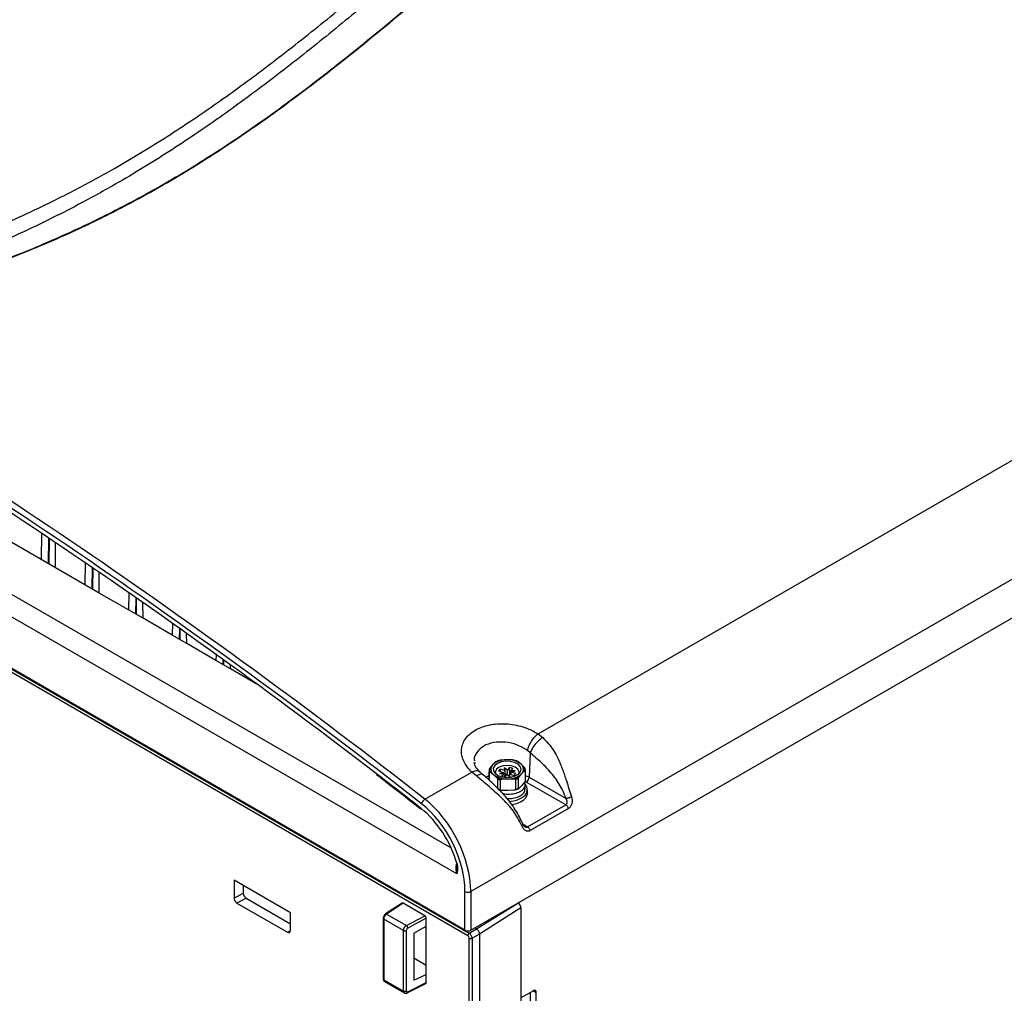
# Paper-space layout 'Sheet1' of a CAD drawing. Header units: millimetres. Extents: x -7 to 413, y -20 to 277.
# Tile 80 of 108: x 307 to 355, y 177 to 224. Entities that reach past the tile are written whole.
import ezdxf

# ---------------------------------------------------------------- set-up
doc = ezdxf.new("R2010")
doc.units = ezdxf.units.MM

psp = doc.layouts.new('Sheet1')

# ---------------------------------------------------------------- linework, layer by layer
at = {"color": 7, "linetype": 'Continuous', "lineweight": 25}
for p, q in [((394.318, 219.682), (329.143, 182.057)), ((329.143, 180.183), (394.48, 217.902)), ((328.861, 180.183), (265.928, 216.514)), ((328.999, 179.912), (266.073, 216.239)), ((266.143, 216.361), (329.069, 180.034)), ((332.41, 189.718), (357.766, 204.355)), ((328.465, 182.912), (298.36, 200.291)), ((308.297, 199.465), (308.287, 198.184)), ((308.287, 198.184), (306.866, 199.004)), ((308.668, 198.021), (308.686, 199.205)), ((308.987, 197.78), (308.978, 199.008)), ((308.987, 197.78), (308.287, 198.184)), ((310.417, 198.033), (310.409, 196.959)), ((310.409, 196.959), (308.987, 197.78)), ((310.789, 196.796), (310.804, 197.769)), ((311.108, 196.555), (311.101, 197.565)), ((311.108, 196.555), (310.409, 196.959)), ((312.53, 195.734), (311.108, 196.555)), ((312.536, 196.574), (312.53, 195.734)), ((312.91, 195.572), (312.921, 196.306)), ((313.23, 195.331), (313.224, 196.095)), ((313.23, 195.331), (312.53, 195.734)), ((314.651, 194.51), (313.23, 195.331)), ((314.656, 195.088), (314.651, 194.51)), ((315.032, 194.347), (315.039, 194.817)), ((315.351, 194.106), (315.347, 194.598)), ((315.351, 194.106), (314.651, 194.51)), ((316.773, 193.285), (315.351, 194.106)), ((316.775, 193.575), (316.773, 193.285)), ((317.472, 192.881), (316.773, 193.285)), ((317.153, 193.122), (317.156, 193.301)), ((317.472, 192.881), (317.471, 193.073)), ((318.731, 192.155), (317.472, 192.881)), ((332.41, 189.718), (332.647, 189.536)), ((332.031, 188.797), (331.895, 188.914)), ((330.87, 188.458), (330.577, 188.438)), ((331.164, 188.456), (330.87, 188.458)), ((331.583, 188.248), (331.423, 188.379)), ((332.031, 188.797), (331.979, 187.609)), ((329.335, 188.334), (329.346, 188.271)), ((330.029, 187.954), (330.029, 187.469)), ((330.038, 187.463), (330.038, 187.883)), ((330.199, 188.208), (330.065, 188.045)), ((330.08, 187.877), (330.239, 187.746)), ((330.333, 188.347), (330.199, 188.208)), ((330.578, 188.007), (330.496, 187.914)), ((330.496, 187.914), (330.717, 187.849)), ((330.799, 187.942), (330.578, 188.007)), ((330.583, 187.889), (330.578, 188.007)), ((330.909, 187.962), (330.788, 188.07)), ((330.788, 188.07), (330.799, 187.942)), ((330.853, 187.671), (330.788, 188.07)), ((330.829, 187.777), (330.799, 187.942)), ((330.909, 187.962), (330.904, 187.791)), ((331.022, 188.09), (330.909, 187.962)), ((331.182, 188.042), (331.022, 188.09)), ((331.037, 187.755), (331.022, 188.09)), ((331.037, 187.755), (331.069, 187.915)), ((331.069, 187.915), (331.182, 188.042)), ((331.292, 187.921), (331.069, 187.915)), ((331.105, 187.851), (331.292, 187.921)), ((331.742, 188.094), (331.583, 188.248)), ((331.623, 187.787), (331.757, 187.927)), ((331.792, 187.935), (331.792, 187.449)), ((331.793, 187.469), (331.793, 187.954)), ((326.915, 186.546), (329.199, 187.864)), ((329.418, 187.672), (329.199, 187.864)), ((329.75, 187.721), (329.596, 187.858)), ((330.239, 187.746), (330.399, 187.592)), ((330.441, 187.523), (330.441, 187.038)), ((330.717, 187.849), (330.53, 187.779)), ((330.53, 187.779), (330.753, 187.786)), ((330.581, 186.997), (330.581, 187.482)), ((330.753, 187.786), (330.64, 187.658)), ((330.64, 187.658), (330.8, 187.611)), ((330.658, 187.516), (330.951, 187.536)), ((330.717, 187.849), (330.736, 187.785)), ((330.785, 187.658), (330.753, 187.786)), ((330.8, 187.611), (330.913, 187.738)), ((330.913, 187.738), (331.034, 187.631)), ((330.951, 187.536), (331.245, 187.533)), ((331.01, 187.705), (330.984, 187.675)), ((331, 187.661), (331.023, 187.759)), ((331.023, 187.759), (331.244, 187.694)), ((331.034, 187.631), (331.023, 187.759)), ((331.105, 187.851), (331.072, 187.744)), ((331.326, 187.786), (331.105, 187.851)), ((331.244, 187.694), (331.326, 187.786)), ((331.322, 187.504), (331.322, 187.018)), ((331.454, 187.067), (331.454, 187.553)), ((331.489, 187.624), (331.623, 187.787)), ((331.979, 187.609), (333.77, 186.575)), ((330.951, 186.964), (330.658, 186.967)), ((331.245, 186.984), (330.951, 186.964)), ((331.623, 187.215), (331.489, 187.076)), ((331.757, 187.378), (331.623, 187.215)), ((331.781, 187.025), (331.781, 187.237)), ((333.755, 186.265), (331.837, 187.373)), ((331.891, 186.838), (331.891, 187.001)), ((326.718, 186.074), (326.743, 186.053)), ((331.902, 185.196), (333.755, 186.265)), ((333.886, 186.088), (332.033, 185.018)), ((328.474, 183.218), (328.473, 183.177)), ((320.385, 181.028), (317.651, 182.606)), ((317.651, 182.606), (317.651, 181.743)), ((318.097, 182.349), (318.097, 181.979)), ((317.651, 181.743), (318.097, 181.979)), ((318.239, 181.734), (317.792, 181.498)), ((318.239, 181.734), (320.385, 180.496)), ((328.861, 180.183), (328.861, 182.057)), ((329.143, 182.057), (329.143, 180.183)), ((317.792, 181.498), (320.243, 180.083)), ((325.809, 181.496), (325.002, 180.97)), ((325.861, 181.492), (325.056, 180.967)), ((326.91, 180.887), (325.861, 181.492)), ((331.578, 181.263), (329.568, 179.996)), ((331.578, 181.263), (331.578, 141.295)), ((320.385, 180.165), (320.385, 181.028)), ((324.89, 180.762), (324.89, 177.819)), ((325.872, 180.171), (324.919, 180.721)), ((324.919, 180.721), (324.919, 177.779)), ((325.056, 180.967), (326.016, 180.413)), ((326.016, 180.413), (326.91, 180.887)), ((326.981, 180.764), (326.083, 180.289)), ((326.981, 180.38), (326.981, 180.764)), ((326.386, 180.036), (326.981, 180.38)), ((326.902, 180.362), (326.981, 180.273)), ((326.981, 178.025), (326.981, 180.38)), ((329.069, 180.034), (329.426, 180.241)), ((329.426, 180.241), (329.334, 180.294)), ((325.872, 177.229), (325.872, 180.171)), ((326.01, 180.169), (326.01, 177.227)), ((326.386, 180.036), (326.386, 177.75)), ((329.07, 139.808), (329.07, 179.79)), ((329.568, 179.996), (329.21, 179.789)), ((329.21, 179.789), (329.21, 139.804)), ((329.568, 179.996), (329.568, 179.996)), ((329.568, 179.996), (329.568, 139.985)), ((326.386, 178.833), (326.981, 178.489)), ((326.386, 177.75), (326.981, 178.025)), ((326.981, 177.641), (326.981, 178.025)), ((324.919, 177.779), (325.872, 177.229)), ((324.96, 177.688), (325.915, 177.136)), ((326.062, 177.137), (326.959, 177.595)), ((326.083, 177.183), (326.981, 177.641)), ((332.184, 177.244), (331.578, 176.894)), ((332.042, 174.386), (332.042, 177.162)), ((332.325, 174.222), (332.325, 177.162))]:
    psp.add_line(p, q, dxfattribs=at)
at = {"color": 8, "linetype": 'Continuous', "lineweight": 25}
for p, q in [((298.847, 201.118), (328.193, 184.177)), ((308.638, 197.981), (308.657, 199.224)), ((310.76, 196.756), (310.775, 197.788)), ((312.881, 195.532), (312.893, 196.326)), ((315.002, 194.307), (315.01, 194.837)), ((317.124, 193.083), (317.127, 193.321)), ((329.862, 187.619), (330.029, 187.7)), ((330.79, 187.614), (330.785, 187.658)), ((330.823, 187.637), (330.829, 187.777)), ((330.909, 187.734), (330.904, 187.791)), ((331.837, 187.373), (331.779, 187.404)), ((331.793, 187.7), (331.979, 187.609)), ((331.681, 185.324), (331.902, 185.196)), ((329.426, 180.241), (331.421, 181.498)), ((320.243, 180.083), (320.385, 180.175)), ((332.184, 177.244), (332.325, 177.162))]:
    psp.add_line(p, q, dxfattribs=at)
at = {"color": 7, "linetype": 'Continuous', "lineweight": 25, "flags": 128}
for points in [[(330.306, 188.176), (330.238, 188.053), (330.243, 187.924), (330.321, 187.802), (330.462, 187.702), (330.652, 187.634), (330.87, 187.605), (331.093, 187.619), (331.296, 187.674), (331.457, 187.763), (331.559, 187.878), (331.591, 188.006), (331.549, 188.133), (331.438, 188.245), (331.27, 188.331), (331.063, 188.38), (330.839, 188.388), (330.624, 188.353), (330.439, 188.28), (330.306, 188.176)], [(330.398, 188.002), (330.338, 187.885), (330.35, 187.776)], [(331.472, 187.776), (331.485, 187.877), (331.429, 187.995), (331.304, 188.094), (331.125, 188.159), (330.917, 188.183), (330.709, 188.162), (330.528, 188.098), (330.398, 188.002)], [(331.793, 187.469), (331.793, 187.46), (331.792, 187.449)], [(331.891, 186.838), (331.871, 186.725), (331.783, 186.58)], [(328.445, 183.45), (328.446, 183.448), (328.45, 183.445), (328.459, 183.443), (328.47, 183.442)]]:
    psp.add_lwpolyline(points, dxfattribs=at)
at = {"color": 8, "linetype": 'Continuous', "lineweight": 25}
for centre, radius, start, end in [((308.618, 198.026), 0.0499, 293.9834, 353.635), ((310.739, 196.802), 0.0498, 293.9818, 353.6366), ((312.861, 195.577), 0.0498, 293.9818, 353.6366), ((314.982, 194.353), 0.0499, 293.9819, 353.635), ((317.103, 193.128), 0.0499, 293.9819, 353.635), ((326.748, 186.102), 0.0413, 160.4643, 223.7293), ((324.938, 180.765), 0.0482, 184.2599, 247.0378), ((325.027, 180.925), 0.0516, 55.785, 118.9439), ((324.938, 177.823), 0.0482, 184.2593, 247.0588), ((326.037, 177.177), 0.0471, 302.3701, 7.7759)]:
    psp.add_arc(centre, radius, start, end, dxfattribs=at)
at = {"color": 7, "linetype": 'Continuous', "lineweight": 25}
for centre, radius, start, end in [((308.568, 198.022), 0.1, 329.6836, 359.1341), ((310.689, 196.798), 0.1, 329.6836, 359.1341), ((312.81, 195.573), 0.1, 329.6836, 359.1341), ((314.932, 194.349), 0.1, 329.6836, 359.1341), ((317.053, 193.124), 0.1, 329.6836, 359.1341), ((330.844, 187.506), 0.953, 88.3795, 132.5791), ((330.822, 187.41), 1.058, 103.4073, 117.5511), ((330.947, 187.406), 1.055, 52.942, 94.1435), ((330.963, 187.298), 1.175, 66.9501, 80.1349), ((330.327, 187.954), 0.298, 176.2462, 193.7856), ((330.35, 187.986), 0.291, 168.2219, 201.8107), ((330.421, 187.995), 0.308, 136.273, 233.7592), ((331.401, 188), 0.308, 316.2725, 53.7604), ((331.472, 187.986), 0.291, 348.2214, 21.8113), ((331.495, 187.954), 0.298, 356.2504, 13.7842), ((330.875, 188.589), 1.055, 232.9423, 274.1431), ((330.859, 188.673), 1.175, 246.9509, 260.1346), ((330.856, 188.671), 1.221, 250.1265, 256.9597), ((330.978, 188.489), 0.953, 268.3802, 312.5789), ((331, 188.562), 1.058, 283.4069, 297.5526), ((331.005, 188.556), 1.099, 286.8146, 294.145), ((331.67, 187.633), 0.31, 302.734, 355.5337), ((330.863, 188.151), 1.201, 252.2587, 256.2914), ((331.005, 188.07), 1.099, 286.8146, 294.145), ((331.023, 187.96), 1, 287.6536, 297.7735), ((331.505, 187.005), 0.382, 316.7478, 56.797), ((327.104, 186.233), 0.365, 121.1406, 165.4494), ((330.997, 187.602), 1.164, 269.9374, 312.5045), ((331.021, 187.401), 1.12, 274.7245, 312.9029), ((329.002, 182.366), 0.34, 245.4488, 294.5517), ((325.921, 180.281), 0.163, 2.7627, 54.308), ((325.943, 180.309), 0.155, 242.7377, 295.5293), ((329.153, 179.905), 0.154, 122.9171, 177.3721), ((329.14, 179.926), 0.154, 242.6333, 297.0776), ((325.943, 177.366), 0.155, 242.7377, 295.5293), ((332.239, 177.176), 0.0873, 350.7858, 129.2035)]:
    psp.add_arc(centre, radius, start, end, dxfattribs=at)
for centre, major_axis, ratio, start_param, end_param in [((281.989, -36.675), (-134.716, 261.509), 0.606737, 5.361693, 5.524843), ((281.848, -36.748), (-134.615, 261.336), 0.606756, 5.361715, 5.524865), ((281.843, -36.865), (-134.553, 261.215), 0.606756, 5.372373, 5.520825), ((330.733, 187.271), (0.006, 0.467), 0.181727, 5.53249, 5.689509), ((330.911, 187.374), (-0.102, 0.525), 0.009589, 0.692875, 0.977181), ((330.807, 187.355), (0.083, 0.56), 0.091637, 5.44843, 5.621738), ((326.311, 183.512), (-1.842, 3.554), 0.605333, 4.006911, 5.360119), ((326.17, 183.434), (-1.619, 3.142), 0.606756, 4.411931, 5.348795), ((326.17, 183.439), (-1.741, 3.381), 0.606756, 4.008506, 5.361715), ((317.792, 181.661), (-0.1, 0.173), 0.577644, 0.784373, 2.354713), ((318.239, 181.898), (-0.1, 0.173), 0.577644, 0.784373, 2.354713), ((325.861, 181.41), (-0.0501, 0.0866), 0.577117, 5.496764, 6.313744), ((331.436, 181.345), (-0.1, 0.173), 0.577644, 3.925966, 5.496305), ((325.057, 180.805), (0.096, 0.175), 0.562064, 0.781613, 2.343683), ((326.91, 180.805), (-0.0501, 0.0866), 0.577644, 3.925966, 5.496305), ((326.017, 180.251), (0.104, 0.171), 0.592302, 0.807847, 2.369917), ((326.084, 180.208), (0.0541, 0.0842), 0.606761, 0.823113, 2.385183), ((321.748, 175.236), (7.679, 5.004), 0.015909, 0.007126, 0.008076), ((320.243, 180.247), (-0.1, 0.173), 0.577117, 2.355172, 3.925511), ((329.002, 180.265), (0.2, 0), 0.578871, 3.92836, 5.496418), ((328.999, 179.831), (-0.05, 0.0866), 0.577426, 3.92711, 5.49783), ((329.07, 179.871), (-0.1, 0.173), 0.572344, 3.92711, 5.49783), ((326.91, 177.682), (-0.0501, 0.0866), 0.577117, 3.111034, 3.925511), ((326.084, 177.265), (0.0541, 0.0842), 0.606761, 2.385183, 3.947253)]:
    psp.add_ellipse(centre, major_axis=major_axis, ratio=ratio, start_param=start_param, end_param=end_param, dxfattribs=at)
at = {"color": 8, "linetype": 'Continuous', "lineweight": 25}
for centre, major_axis, ratio, start_param, end_param in [((281.843, -36.865), (-134.553, 261.215), 0.606756, 5.36179, 5.372373), ((326.17, 183.434), (-1.619, 3.142), 0.606756, 5.348795, 5.36179), ((325.057, 177.862), (0.096, 0.175), 0.562064, 2.343683, 3.129162), ((326.017, 177.308), (0.104, 0.171), 0.592302, 2.369917, 3.153479)]:
    psp.add_ellipse(centre, major_axis=major_axis, ratio=ratio, start_param=start_param, end_param=end_param, dxfattribs=at)
at = {"color": 7, "linetype": 'Continuous', "lineweight": 25}
for points, knots in [([(294.212, 209.583), (295.019, 209.713), (296.634, 209.973), (298.997, 210.468), (301.479, 211.081), (304.047, 211.848), (306.672, 212.785), (309.185, 213.829), (311.581, 214.964), (313.857, 216.179), (316.094, 217.512), (318.288, 218.96), (320.454, 220.512), (322.957, 222.431), (325.762, 224.727), (328.891, 227.387), (331.771, 229.824), (334.464, 232.014), (336.986, 233.949), (339.637, 235.824), (342.139, 237.419), (344.46, 238.746), (346.548, 239.828), (348.733, 240.846), (351.012, 241.788), (353.249, 242.596), (355.424, 243.277), (357.511, 243.853), (358.945, 244.179), (359.662, 244.342)], [0, 0, 0, 0, 0.027717, 0.05546, 0.083177, 0.117121, 0.151185, 0.185354, 0.219572, 0.253751, 0.287773, 0.32568, 0.363607, 0.401527, 0.462639, 0.523763, 0.584887, 0.631004, 0.677154, 0.723264, 0.769326, 0.800145, 0.831038, 0.861937, 0.892791, 0.923577, 0.949045, 0.974532, 1, 1, 1, 1]), ([(292.118, 210.59), (292.625, 210.657), (294, 210.839), (296.202, 211.238), (298.693, 211.812), (301.107, 212.493), (303.432, 213.267), (305.65, 214.121), (307.759, 215.047), (309.766, 216.032), (311.951, 217.217), (314.274, 218.619), (316.706, 220.248), (319.135, 222.019), (321.572, 223.922), (324.497, 226.324), (327.809, 229.13), (330.984, 231.764), (333.621, 233.823), (335.661, 235.33), (337.788, 236.796), (340.021, 238.213), (342.385, 239.565), (344.888, 240.84), (347.524, 242.023), (350.276, 243.112), (352.213, 243.74), (353.179, 244.053)], [0, 0, 0, 0, 0.0181844, 0.0492811, 0.0804962, 0.1117804, 0.1430495, 0.1741918, 0.2048489, 0.2355321, 0.2661989, 0.3095315, 0.352901, 0.3962582, 0.4461801, 0.4961067, 0.573894, 0.651674, 0.6902418, 0.7288301, 0.7674001, 0.8059431, 0.8446974, 0.883574, 0.9224649, 0.9612895, 1, 1, 1, 1]), ([(359.686, 244.279), (358.97, 244.12), (357.536, 243.801), (355.449, 243.233), (353.274, 242.559), (351.037, 241.756), (348.758, 240.818), (346.573, 239.804), (344.485, 238.724), (342.165, 237.399), (339.663, 235.806), (337.012, 233.932), (334.49, 231.998), (331.797, 229.809), (328.917, 227.371), (325.789, 224.711), (322.983, 222.415), (320.481, 220.495), (318.315, 218.941), (316.12, 217.491), (313.883, 216.156), (311.606, 214.94), (309.209, 213.801), (306.695, 212.755), (304.07, 211.814), (301.501, 211.041), (299.018, 210.423), (296.653, 209.921), (295.037, 209.654), (294.23, 209.521)], [0, 0, 0, 0, 0.0254296, 0.0508787, 0.0763087, 0.1070663, 0.1378927, 0.1687637, 0.19963, 0.2304211, 0.2764661, 0.3225589, 0.3686921, 0.4147922, 0.4759156, 0.5370396, 0.5981514, 0.6360842, 0.6740234, 0.7119423, 0.7459924, 0.7801988, 0.8144449, 0.8486418, 0.8827347, 0.9167087, 0.9444636, 0.9722443, 1, 1, 1, 1]), ([(353.689, 243.24), (353.091, 243.082), (351.896, 242.766), (349.846, 242.116), (347.563, 241.276), (345.102, 240.21), (342.762, 239.049), (340.497, 237.785), (338.307, 236.426), (336.181, 234.982), (334.147, 233.493), (331.513, 231.447), (328.345, 228.82), (325.044, 226.004), (322.131, 223.586), (319.698, 221.657), (317.27, 219.857), (314.836, 218.193), (312.509, 216.751), (310.316, 215.524), (308.296, 214.494), (306.179, 213.516), (303.958, 212.604), (301.636, 211.758), (299.23, 210.975), (296.759, 210.247), (295.06, 209.804), (294.212, 209.583)], [0, 0, 0, 0, 0.0237284, 0.0474568, 0.0840997, 0.1208221, 0.1575719, 0.1942522, 0.2331839, 0.2721463, 0.3111292, 0.3500889, 0.4291391, 0.5081986, 0.5591873, 0.6101713, 0.6547022, 0.6992452, 0.7437526, 0.7754838, 0.8072309, 0.8389543, 0.8711102, 0.9033622, 0.9356349, 0.9678637, 1, 1, 1, 1]), ([(329.199, 187.864), (329.116, 187.949), (328.952, 188.118), (328.79, 188.396), (328.698, 188.68), (328.683, 188.962), (328.744, 189.234), (328.878, 189.487), (329.083, 189.712), (329.35, 189.903), (329.671, 190.053), (330.036, 190.156), (330.432, 190.21), (330.847, 190.213), (331.265, 190.163), (331.675, 190.063), (332.067, 189.917), (332.295, 189.784), (332.41, 189.718)], [0, 0, 0, 0, 0.063608, 0.126727, 0.18935, 0.251899, 0.313893, 0.376101, 0.437818, 0.499851, 0.561624, 0.623595, 0.685713, 0.74778, 0.810384, 0.872916, 0.936255, 1, 1, 1, 1]), ([(331.895, 188.914), (331.914, 188.983), (331.954, 189.125), (332.082, 189.362), (332.244, 189.577), (332.356, 189.672), (332.41, 189.718)], [0, 0, 0, 0, 0.241001, 0.500001, 0.759, 1, 1, 1, 1]), ([(332.647, 189.536), (332.584, 189.496), (332.454, 189.411), (332.262, 189.214), (332.106, 188.994), (332.056, 188.861), (332.031, 188.797)], [0, 0, 0, 0, 0.240753, 0.499999, 0.759247, 1, 1, 1, 1]), ([(332.647, 189.536), (332.82, 189.35), (333.169, 188.974), (333.435, 188.403), (333.637, 187.891), (333.813, 187.362), (333.953, 186.917), (334.036, 186.654)], [0, 0, 0, 0, 0.249011, 0.500867, 0.582292, 0.752522, 1, 1, 1, 1]), ([(330.368, 188.355), (330.368, 188.357), (330.368, 188.36), (330.366, 188.364), (330.36, 188.366), (330.349, 188.362), (330.339, 188.353), (330.333, 188.347)], [0, 0, 0, 0, 0.065399, 0.147169, 0.277244, 0.536167, 1, 1, 1, 1]), ([(333.77, 186.575), (333.725, 186.696), (333.635, 186.94), (333.445, 187.281), (333.23, 187.6), (332.972, 187.916), (332.677, 188.221), (332.354, 188.514), (332.14, 188.702), (332.031, 188.797)], [0, 0, 0, 0, 0.1311968, 0.2621933, 0.3871763, 0.5201504, 0.6833778, 0.8399205, 1, 1, 1, 1]), ([(329.596, 187.858), (329.517, 187.94), (329.364, 188.099), (329.33, 188.258), (329.314, 188.334)], [0, 0, 0, 0, 0.515601, 1, 1, 1, 1]), ([(330.065, 188.045), (330.061, 188.04), (330.052, 188.028), (330.041, 188.01), (330.033, 187.992), (330.031, 187.983), (330.03, 187.977), (330.03, 187.975), (330.03, 187.974)], [0, 0, 0, 0, 0.246941, 0.653627, 0.816147, 0.898572, 0.968256, 1, 1, 1, 1]), ([(330.038, 187.883), (330.038, 187.884), (330.038, 187.887), (330.039, 187.89), (330.042, 187.894), (330.052, 187.894), (330.065, 187.888), (330.075, 187.881), (330.08, 187.877)], [0, 0, 0, 0, 0.035467, 0.098254, 0.195694, 0.367421, 0.74049, 1, 1, 1, 1]), ([(331.784, 188.025), (331.784, 188.026), (331.784, 188.029), (331.783, 188.034), (331.779, 188.044), (331.77, 188.061), (331.757, 188.078), (331.747, 188.089), (331.742, 188.094)], [0, 0, 0, 0, 0.0354683, 0.0982692, 0.1957119, 0.3674371, 0.7405154, 1, 1, 1, 1]), ([(331.757, 187.927), (331.758, 187.927), (331.765, 187.934), (331.774, 187.941), (331.784, 187.945), (331.788, 187.944), (331.791, 187.941), (331.792, 187.938), (331.792, 187.935), (331.792, 187.935)], [0, 0, 0, 0, 0.052033, 0.488755, 0.651288, 0.814803, 0.895884, 0.977783, 1, 1, 1, 1]), ([(324.568, 187.737), (324.72, 187.621), (325.438, 187.075), (326.154, 186.515), (326.718, 186.074)], [0, 0, 0, 0, 0.211213, 1, 1, 1, 1]), ([(331.618, 185.258), (331.495, 185.498), (331.309, 185.86), (331.009, 186.215), (330.82, 186.422), (330.525, 186.724), (330.029, 187.162), (329.621, 187.503), (329.418, 187.672)], [0, 0, 0, 0, 0.247458, 0.372946, 0.417756, 0.499175, 0.751009, 1, 1, 1, 1]), ([(331.678, 185.328), (331.563, 185.567), (331.332, 186.043), (330.836, 186.681), (330.3, 187.243), (329.933, 187.562), (329.75, 187.721)], [0, 0, 0, 0, 0.254453, 0.506587, 0.754796, 1, 1, 1, 1]), ([(330.399, 187.592), (330.407, 187.584), (330.417, 187.572), (330.43, 187.553), (330.437, 187.541), (330.44, 187.531), (330.441, 187.526), (330.441, 187.524), (330.441, 187.523)], [0, 0, 0, 0, 0.4703213, 0.6315117, 0.8342548, 0.9120361, 0.9905191, 1, 1, 1, 1]), ([(330.581, 187.482), (330.581, 187.483), (330.581, 187.486), (330.584, 187.492), (330.592, 187.499), (330.616, 187.51), (330.64, 187.514), (330.658, 187.516), (330.658, 187.516)], [0, 0, 0, 0, 0.05321, 0.117705, 0.227214, 0.430301, 0.997356, 1, 1, 1, 1]), ([(331.245, 187.533), (331.26, 187.532), (331.279, 187.531), (331.303, 187.523), (331.314, 187.518), (331.321, 187.51), (331.322, 187.506), (331.322, 187.504), (331.322, 187.504)], [0, 0, 0, 0, 0.470321, 0.631508, 0.834247, 0.912022, 0.99052, 1, 1, 1, 1]), ([(331.454, 187.553), (331.454, 187.555), (331.454, 187.558), (331.456, 187.566), (331.461, 187.579), (331.472, 187.601), (331.482, 187.615), (331.489, 187.624)], [0, 0, 0, 0, 0.0578953, 0.1362734, 0.2581762, 0.4950722, 1, 1, 1, 1]), ([(331.792, 187.449), (331.792, 187.447), (331.792, 187.443), (331.79, 187.435), (331.785, 187.421), (331.774, 187.4), (331.764, 187.387), (331.757, 187.378)], [0, 0, 0, 0, 0.065397, 0.147181, 0.277253, 0.536202, 1, 1, 1, 1]), ([(330.658, 186.967), (330.653, 186.968), (330.641, 186.968), (330.62, 186.971), (330.601, 186.976), (330.589, 186.983), (330.583, 186.988), (330.581, 186.993), (330.581, 186.996), (330.581, 186.997)], [0, 0, 0, 0, 0.152898, 0.398664, 0.687972, 0.793877, 0.900586, 0.967724, 1, 1, 1, 1]), ([(330.678, 186.829), (330.711, 186.819), (330.848, 186.781), (331.118, 186.788), (331.427, 186.851), (331.664, 186.981), (331.781, 187.149), (331.802, 187.285), (331.749, 187.349), (331.741, 187.359)], [0, 0, 0, 0, 0.058408, 0.241341, 0.421962, 0.605058, 0.78552, 0.968758, 1, 1, 1, 1]), ([(330.889, 186.589), (330.964, 186.585), (331.151, 186.574), (331.429, 186.642), (331.658, 186.767), (331.779, 186.908), (331.768, 186.996), (331.765, 187.025)], [0, 0, 0, 0, 0.1625254, 0.4018271, 0.6444099, 0.8835001, 1, 1, 1, 1]), ([(331.322, 187.018), (331.322, 187.017), (331.322, 187.013), (331.317, 187.007), (331.306, 186.998), (331.281, 186.989), (331.259, 186.986), (331.245, 186.984)], [0, 0, 0, 0, 0.0663447, 0.148512, 0.2796637, 0.5414244, 1, 1, 1, 1]), ([(331.489, 187.076), (331.486, 187.072), (331.477, 187.064), (331.465, 187.057), (331.458, 187.058), (331.455, 187.061), (331.454, 187.064), (331.454, 187.067), (331.454, 187.067)], [0, 0, 0, 0, 0.24697, 0.6536182, 0.8161339, 0.8985494, 0.9682216, 1, 1, 1, 1]), ([(333.755, 186.265), (333.764, 186.272), (333.782, 186.284), (333.802, 186.313), (333.815, 186.349), (333.823, 186.405), (333.814, 186.485), (333.785, 186.544), (333.77, 186.575)], [0, 0, 0, 0, 0.107811, 0.218708, 0.335151, 0.459275, 0.713699, 1, 1, 1, 1]), ([(334.036, 186.654), (334.016, 186.644), (333.986, 186.63), (333.938, 186.613), (333.9, 186.6), (333.862, 186.59), (333.815, 186.579), (333.788, 186.577), (333.77, 186.575)], [0, 0, 0, 0, 0.239799, 0.368576, 0.5, 0.631419, 0.760195, 1, 1, 1, 1]), ([(334.036, 186.654), (334.049, 186.598), (334.076, 186.49), (334.059, 186.349), (334.025, 186.249), (333.988, 186.182), (333.942, 186.125), (333.905, 186.1), (333.886, 186.088)], [0, 0, 0, 0, 0.26235, 0.509963, 0.633754, 0.754672, 0.877887, 1, 1, 1, 1]), ([(333.886, 186.088), (333.88, 186.106), (333.867, 186.142), (333.835, 186.193), (333.797, 186.237), (333.769, 186.256), (333.755, 186.265)], [0, 0, 0, 0, 0.244422, 0.499997, 0.755564, 1, 1, 1, 1]), ([(332.033, 185.018), (332.014, 185.009), (331.975, 184.99), (331.914, 184.985), (331.854, 184.995), (331.777, 185.031), (331.689, 185.113), (331.642, 185.209), (331.618, 185.258)], [0, 0, 0, 0, 0.1218489, 0.2448089, 0.3660347, 0.4901826, 0.7387487, 1, 1, 1, 1]), ([(331.767, 185.206), (331.751, 185.219), (331.716, 185.247), (331.692, 185.3), (331.678, 185.328)], [0, 0, 0, 0, 0.453754, 1, 1, 1, 1]), ([(332.033, 185.018), (332.027, 185.036), (332.015, 185.072), (331.982, 185.123), (331.944, 185.168), (331.916, 185.187), (331.902, 185.196)], [0, 0, 0, 0, 0.244422, 0.499997, 0.755564, 1, 1, 1, 1]), ([(328.444, 183.45), (328.446, 183.445), (328.462, 183.397), (328.475, 183.301), (328.473, 183.221), (328.471, 183.178)], [0, 0, 0, 0, 0.049731, 0.495078, 1, 1, 1, 1]), ([(328.47, 183.442), (328.483, 183.384), (328.517, 183.227), (328.498, 183.061), (328.474, 182.951), (328.467, 182.92), (328.465, 182.913), (328.465, 182.912)], [0, 0, 0, 0, 0.294622, 0.80247, 0.952978, 0.996324, 1, 1, 1, 1]), ([(325.002, 180.97), (324.986, 180.957), (324.951, 180.93), (324.912, 180.868), (324.892, 180.808), (324.891, 180.773), (324.89, 180.762)], [0, 0, 0, 0, 0.252287, 0.553443, 0.864434, 1, 1, 1, 1]), ([(329.568, 179.996), (329.567, 180.008), (329.565, 180.04), (329.548, 180.096), (329.515, 180.156), (329.473, 180.207), (329.442, 180.229), (329.426, 180.241)], [0, 0, 0, 0, 0.144308, 0.359013, 0.573772, 0.786807, 1, 1, 1, 1]), ([(324.89, 177.819), (324.892, 177.797), (324.896, 177.758), (324.924, 177.712), (324.949, 177.696), (324.959, 177.69)], [0, 0, 0, 0, 0.4346171, 0.7717531, 1, 1, 1, 1]), ([(325.915, 177.139), (325.921, 177.135), (325.94, 177.121), (325.983, 177.116), (326.027, 177.121), (326.052, 177.133), (326.062, 177.137)], [0, 0, 0, 0, 0.125149, 0.465015, 0.796878, 1, 1, 1, 1])]:
    psp.add_open_spline(points, degree=3, knots=knots, dxfattribs=at)
at = {"color": 8, "linetype": 'Continuous', "lineweight": 25}
for points, knots in [([(331.895, 188.914), (331.731, 189.013), (331.404, 189.209), (330.81, 189.337), (330.239, 189.317), (329.747, 189.143), (329.429, 188.84), (329.289, 188.571), (329.319, 188.418), (329.322, 188.403)], [0, 0, 0, 0, 0.16772, 0.332465, 0.495422, 0.657433, 0.819453, 0.982435, 1, 1, 1, 1]), ([(329.592, 187.843), (329.579, 187.861), (329.536, 187.918), (329.395, 187.932), (329.262, 187.886), (329.199, 187.864)], [0, 0, 0, 0, 0.1906241, 0.6098812, 1, 1, 1, 1]), ([(329.743, 187.712), (329.736, 187.722), (329.708, 187.765), (329.593, 187.759), (329.475, 187.7), (329.418, 187.672)], [0, 0, 0, 0, 0.135228, 0.583607, 1, 1, 1, 1]), ([(331.678, 185.328), (331.679, 185.325), (331.681, 185.319), (331.674, 185.306), (331.657, 185.286), (331.633, 185.269), (331.618, 185.258)], [0, 0, 0, 0, 0.183967, 0.398446, 0.608633, 1, 1, 1, 1]), ([(331.768, 185.206), (331.78, 185.2), (331.803, 185.188), (331.839, 185.181), (331.873, 185.182), (331.893, 185.191), (331.902, 185.196)], [0, 0, 0, 0, 0.270266, 0.523805, 0.765256, 1, 1, 1, 1]), ([(328.465, 182.912), (328.456, 182.969), (328.434, 183.11), (328.43, 183.281), (328.453, 183.379), (328.456, 183.394)], [0, 0, 0, 0, 0.366704, 0.904108, 1, 1, 1, 1]), ([(328.473, 183.177), (328.47, 183.126), (328.467, 183.043), (328.465, 182.959), (328.465, 182.922), (328.465, 182.913), (328.465, 182.912)], [0, 0, 0, 0, 0.5587919, 0.8940992, 0.9913711, 1, 1, 1, 1])]:
    psp.add_open_spline(points, degree=3, knots=knots, dxfattribs=at)

doc.saveas('drawing.dxf')
